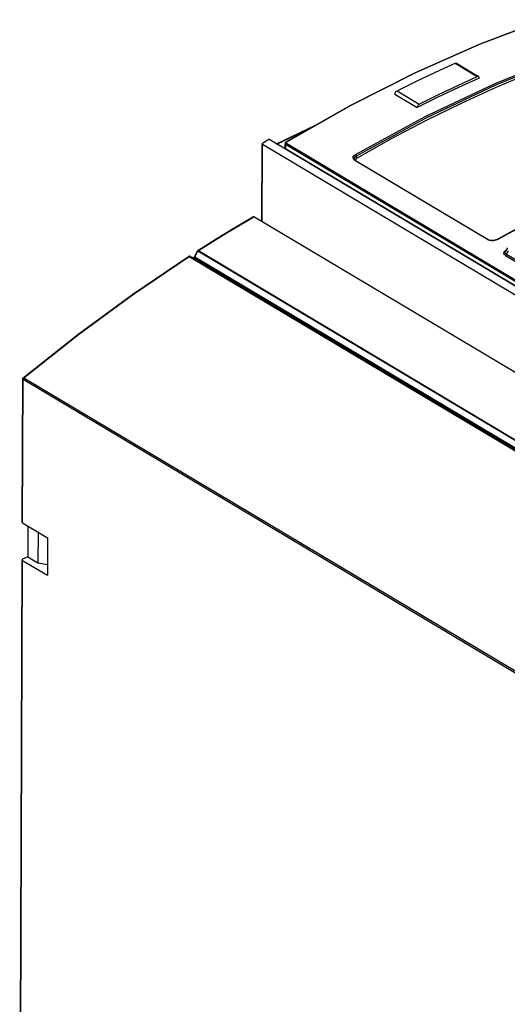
# Model space of a CAD drawing. Extents: x 0 to 594, y 0 to 420.
# Tile 28 of 37: x 500 to 517, y 105 to 140. Entities that reach past the tile are written whole.
import ezdxf

# ---------------------------------------------------------------- set-up
doc = ezdxf.new("R2010")
doc.units = 0
doc.header["$LTSCALE"] = 32.67
doc.layers.get('0').update_dxf_attribs({"linetype": 'CONTINUOUS'})

msp = doc.modelspace()

# ---------------------------------------------------------------- linework, layer by layer
at = {"color": 9, "linetype": 'CONTINUOUS'}
for p, q in [((515.228, 138.929), (516.029, 138.451)), ((513.066, 137.819), (513.867, 137.341)), ((513.139, 137.938), (513.94, 137.46)), ((508.815, 136.021), (510.071, 136.617)), ((508.28, 133.226), (508.29, 136.007)), ((509.131, 136.022), (509.128, 136.005)), ((509.128, 136.005), (509.128, 135.862)), ((526.12, 125.866), (509.128, 136.005)), ((509.147, 136.074), (509.145, 136.061)), ((509.145, 136.061), (509.155, 136.051)), ((509.158, 136.085), (509.147, 136.074)), ((509.155, 136.051), (526.146, 125.913)), ((511.626, 135.428), (511.582, 135.465)), ((511.675, 135.595), (511.675, 135.502)), ((516.404, 132.577), (511.626, 135.428)), ((506.982, 132.805), (507.983, 133.403)), ((505.984, 132.181), (506.982, 132.805)), ((516.466, 132.55), (516.404, 132.577)), ((516.771, 132.586), (516.704, 132.556)), ((503.651, 130.614), (505.657, 131.971)), ((505.657, 131.971), (505.654, 131.973)), ((505.665, 131.975), (505.657, 131.971)), ((505.657, 131.971), (537.991, 112.678)), ((505.68, 131.975), (538.014, 112.683)), ((505.819, 131.922), (505.814, 131.925)), ((505.814, 131.925), (505.819, 131.922)), ((538.271, 112.559), (505.819, 131.922)), ((505.825, 131.921), (505.819, 131.922)), ((505.861, 131.949), (505.855, 131.94)), ((505.861, 131.949), (505.964, 132.159)), ((538.313, 112.586), (505.861, 131.949)), ((505.97, 132.168), (505.964, 132.159)), ((505.98, 132.184), (505.984, 132.181)), ((505.984, 132.181), (538.318, 112.889)), ((517.022, 132.166), (517.073, 132.204)), ((517.048, 132.004), (518.124, 131.362)), ((517.077, 132.203), (517.073, 132.204)), ((517.086, 132.055), (517.156, 132.17)), ((517.086, 132.055), (518.162, 131.413)), ((499.655, 122.381), (499.674, 127.547)), ((499.676, 127.561), (499.674, 127.547)), ((499.674, 127.547), (532.021, 108.246)), ((499.701, 127.6), (499.69, 127.589)), ((499.701, 127.6), (532.047, 108.299)), ((499.562, 97.704), (499.65, 121.026))]:
    msp.add_line(p, q, dxfattribs=at)
at = {"color": 7, "linetype": 'CONTINUOUS'}
for p, q in [((515.277, 138.929), (516.078, 138.451)), ((516.101, 138.401), (516.101, 138.399)), ((513.066, 137.817), (513.066, 137.819)), ((513.066, 137.817), (513.867, 137.339)), ((511.463, 137.41), (509.14, 136.087)), ((513.867, 137.339), (513.867, 137.341)), ((508.802, 136.028), (510.208, 136.695)), ((526.144, 125.681), (508.559, 136.174)), ((508.267, 133.233), (508.278, 136.008)), ((539.895, 117.15), (508.29, 136.007)), ((508.294, 136.051), (508.488, 136.171)), ((509.107, 135.891), (509.108, 136.034)), ((509.109, 136.046), (509.108, 136.034)), ((509.128, 135.862), (526.119, 125.724)), ((509.14, 136.087), (509.13, 136.079)), ((511.602, 135.494), (511.602, 135.494)), ((511.604, 135.479), (511.602, 135.494)), ((511.621, 135.452), (511.631, 135.468)), ((511.631, 135.468), (511.675, 135.502)), ((511.649, 135.43), (511.629, 135.444)), ((511.649, 135.43), (516.427, 132.579)), ((540.317, 114.11), (507.983, 133.403)), ((518.638, 133.627), (516.745, 132.583)), ((516.433, 132.575), (516.427, 132.579)), ((517.122, 132.277), (517.049, 132.157)), ((505.675, 131.978), (505.665, 131.98)), ((505.675, 131.978), (505.814, 131.925)), ((505.846, 131.961), (505.839, 131.949)), ((505.846, 131.961), (505.949, 132.169)), ((505.951, 132.172), (505.949, 132.169)), ((499.642, 122.399), (499.661, 127.565)), ((499.668, 127.59), (499.68, 127.603)), ((499.655, 122.381), (500.556, 121.843)), ((499.844, 122.268), (499.84, 121.152)), ((500.211, 122.049), (500.207, 120.933)), ((500.556, 121.843), (500.551, 120.489)), ((499.55, 97.722), (499.637, 121.026)), ((499.65, 121.026), (500.551, 120.489)), ((499.84, 121.152), (499.654, 121.064)), ((499.84, 121.152), (500.207, 120.933)), ((500.207, 120.933), (500.552, 120.875))]:
    msp.add_line(p, q, dxfattribs=at)
at = {"color": 9, "linetype": 'CONTINUOUS'}
for points in [[(518.458, 140.497), (516.138, 139.617), (513.809, 138.587), (511.48, 137.408), (509.158, 136.085)], [(511.646, 135.644), (514.159, 137.008), (516.676, 138.202), (519.188, 139.221)], [(511.675, 135.595), (514.186, 136.959), (516.702, 138.152), (519.212, 139.17)], [(509.108, 136.034), (509.112, 136.019), (509.128, 136.005)], [(509.155, 136.051), (509.141, 136.039), (509.131, 136.022)], [(509.14, 136.087), (509.145, 136.089), (509.158, 136.085)], [(511.582, 135.465), (511.561, 135.51), (511.565, 135.558), (511.595, 135.605), (511.646, 135.644)], [(511.602, 135.494), (511.607, 135.521), (511.632, 135.561), (511.675, 135.595)], [(511.646, 135.644), (511.66, 135.631), (511.67, 135.613), (511.675, 135.595)], [(511.649, 135.43), (511.638, 135.432), (511.626, 135.428)], [(521.802, 135.144), (519.285, 133.95), (516.771, 132.586)], [(516.404, 132.577), (516.417, 132.581), (516.427, 132.579)], [(516.704, 132.556), (516.625, 132.539), (516.542, 132.537), (516.466, 132.55)], [(516.754, 132.588), (516.759, 132.589), (516.771, 132.586)], [(505.654, 131.973), (505.65, 131.975), (505.647, 131.975), (505.643, 131.976), (505.64, 131.976), (505.638, 131.975), (505.635, 131.974), (505.635, 131.973)], [(505.68, 131.975), (505.673, 131.977), (505.665, 131.975)], [(505.675, 131.978), (505.676, 131.977), (505.68, 131.975)], [(505.855, 131.94), (505.848, 131.933), (505.841, 131.926), (505.833, 131.923), (505.825, 131.921)], [(505.846, 131.961), (505.847, 131.959), (505.852, 131.955), (505.861, 131.949)], [(538.298, 112.866), (505.96, 132.161), (505.957, 132.163), (505.955, 132.164), (505.953, 132.166), (505.951, 132.167), (505.95, 132.168), (505.949, 132.168), (505.949, 132.169)], [(505.963, 132.185), (505.965, 132.186), (505.968, 132.186), (505.971, 132.186)], [(505.984, 132.181), (505.976, 132.175), (505.97, 132.168)], [(505.971, 132.186), (505.973, 132.186), (505.977, 132.185), (505.98, 132.184)], [(517.048, 132.004), (517.006, 132.04), (516.988, 132.08), (516.993, 132.124), (517.022, 132.166)], [(517.086, 132.055), (517.065, 132.067), (517.049, 132.082), (517.04, 132.098), (517.036, 132.115), (517.038, 132.133), (517.046, 132.152), (517.048, 132.157)], [(517.048, 132.004), (517.064, 132.017), (517.077, 132.035), (517.086, 132.055)], [(499.701, 127.6), (501.664, 129.156), (503.651, 130.614)], [(499.661, 127.565), (499.662, 127.562), (499.666, 127.554), (499.674, 127.547)], [(499.69, 127.589), (499.682, 127.576), (499.676, 127.561)], [(499.68, 127.603), (499.683, 127.605), (499.69, 127.604), (499.701, 127.6)]]:
    msp.add_lwpolyline(points, dxfattribs=at)
at = {"color": 7, "linetype": 'CONTINUOUS'}
for points in [[(518.442, 140.499), (516.121, 139.62), (513.792, 138.589), (511.463, 137.41)], [(519.211, 139.077), (517.958, 138.59), (516.701, 138.059), (515.444, 137.484)], [(513.139, 137.938), (513.835, 138.281), (514.531, 138.612), (515.228, 138.929)], [(515.228, 138.929), (515.247, 138.934), (515.264, 138.934), (515.277, 138.929)], [(516.101, 138.399), (515.356, 138.061), (514.611, 137.707), (513.867, 137.339)], [(513.94, 137.46), (514.636, 137.804), (515.332, 138.134), (516.029, 138.451)], [(516.078, 138.451), (516.065, 138.456), (516.047, 138.457), (516.029, 138.451)], [(516.101, 138.401), (516.098, 138.421), (516.091, 138.438), (516.08, 138.45), (516.078, 138.451)], [(513.066, 137.819), (513.068, 137.842), (513.076, 137.865), (513.087, 137.888), (513.102, 137.909), (513.12, 137.926), (513.139, 137.938)], [(515.444, 137.484), (514.186, 136.866), (512.929, 136.205), (511.675, 135.502)], [(513.94, 137.46), (513.921, 137.448), (513.903, 137.431), (513.888, 137.41), (513.877, 137.387), (513.869, 137.364), (513.867, 137.341)], [(508.559, 136.174), (508.547, 136.179), (508.532, 136.181), (508.516, 136.18), (508.501, 136.177), (508.488, 136.171)], [(508.294, 136.051), (508.284, 136.043), (508.279, 136.033), (508.278, 136.027)], [(508.278, 136.027), (508.278, 136.023), (508.282, 136.015), (508.29, 136.007)], [(509.107, 135.891), (509.109, 135.882), (509.116, 135.872), (509.128, 135.862)], [(509.13, 136.079), (509.116, 136.064), (509.109, 136.046)], [(511.629, 135.444), (511.613, 135.461), (511.604, 135.479)], [(505.963, 132.185), (506.627, 132.603), (507.294, 133.01), (507.951, 133.399)], [(507.983, 133.403), (507.972, 133.406), (507.96, 133.404), (507.951, 133.399)], [(516.745, 132.583), (516.704, 132.565), (516.658, 132.552), (516.609, 132.545), (516.559, 132.544), (516.511, 132.549), (516.468, 132.56), (516.433, 132.575)], [(499.68, 127.603), (501.642, 129.159), (503.629, 130.617), (505.635, 131.973)], [(505.665, 131.98), (505.65, 131.98), (505.636, 131.974), (505.635, 131.973)], [(505.839, 131.949), (505.83, 131.938), (505.822, 131.931), (505.815, 131.927), (505.811, 131.925)], [(505.963, 132.185), (505.959, 132.182), (505.951, 132.172)], [(499.661, 127.565), (499.662, 127.575), (499.668, 127.59)], [(499.655, 122.381), (499.646, 122.388), (499.642, 122.396), (499.642, 122.399)], [(499.654, 121.064), (499.644, 121.057), (499.638, 121.05), (499.637, 121.044)], [(499.637, 121.044), (499.637, 121.041), (499.641, 121.033), (499.65, 121.026)]]:
    msp.add_lwpolyline(points, dxfattribs=at)

doc.saveas('drawing.dxf')
